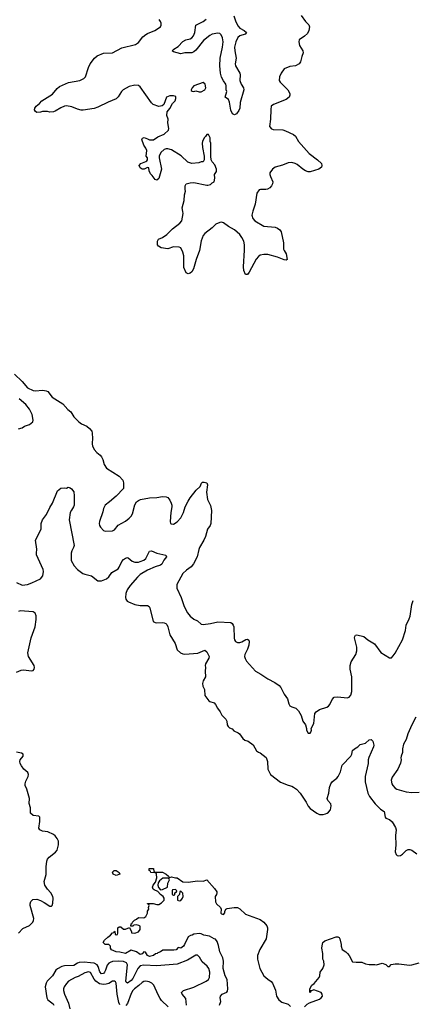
# Model space of a CAD drawing. Header units: inches. Extents: x 2293880 to 2522759, y 823965 to 1006879.
# Tile 198 of 256: x 2375184 to 2379436, y 953921 to 964588. Entities that reach past the tile are written whole.
import ezdxf

# ---------------------------------------------------------------- set-up
doc = ezdxf.new("R2010")
doc.units = ezdxf.units.IN
doc.header["$MEASUREMENT"] = 0
doc.layers.add('C3975', color=7, linetype='Continuous')
doc.layers.add('C3976', color=7, linetype='Continuous')

msp = doc.modelspace()

# ---------------------------------------------------------------- linework, layer by layer
at = {"layer": 'C3975', "color": 5}
for points, elevation in [([(2375968, 960000), (2375968, 959990), (2375972, 959970), (2375991, 959931), (2376019, 959899), (2376056, 959870), (2376070, 959851), (2376084, 959824), (2376098, 959770), (2376124, 959730), (2376263, 959643), (2376300, 959600), (2376309, 959569), (2376308, 959510), (2376230, 959427), (2376157, 959363), (2376110, 959330), (2376091, 959291), (2376085, 959255), (2376048, 959150), (2376045, 959130), (2376048, 959110), (2376059, 959090), (2376090, 959055), (2376110, 959047), (2376190, 959051), (2376210, 959063), (2376250, 959113), (2376330, 959156), (2376370, 959187), (2376391, 959209), (2376405, 959235), (2376430, 959331), (2376450, 959363), (2376470, 959379), (2376491, 959389), (2376590, 959407), (2376670, 959410), (2376730, 959422), (2376770, 959420), (2376790, 959411), (2376810, 959383), (2376826, 959350), (2376833, 959330), (2376833, 959310), (2376821, 959250), (2376813, 959150), (2376819, 959130), (2376825, 959125), (2376850, 959124), (2376890, 959149), (2376930, 959192), (2376959, 959250), (2376976, 959310), (2377008, 959372), (2377030, 959407), (2377094, 959490), (2377138, 959530), (2377153, 959567), (2377164, 959576), (2377181, 959579), (2377210, 959571), (2377219, 959550), (2377209, 959471), (2377219, 959390), (2377250, 959325), (2377261, 959270), (2377254, 959130), (2377247, 959110), (2377217, 959070), (2377197, 958990), (2377179, 958950), (2377132, 958870), (2377124, 958850), (2377107, 958770), (2377068, 958692), (2377040, 958660), (2376990, 958625), (2376951, 958590), (2376887, 958470), (2376885, 958430), (2376934, 958330), (2376964, 958230), (2377002, 958162), (2377030, 958126), (2377070, 958092), (2377110, 958074), (2377150, 958039), (2377170, 958034), (2377250, 958046), (2377330, 958065), (2377470, 958056), (2377487, 958047), (2377497, 958030), (2377502, 958010), (2377507, 957887), (2377509, 957869), (2377520, 957850), (2377542, 957842), (2377570, 957841), (2377590, 957848), (2377632, 957872), (2377650, 957876), (2377665, 957865), (2377671, 957850), (2377667, 957810), (2377652, 957768), (2377623, 957710), (2377620, 957690), (2377626, 957666), (2377639, 957639), (2377737, 957530), (2377797, 957497), (2377870, 957446), (2377948, 957408), (2377994, 957374), (2378013, 957353), (2378050, 957281), (2378085, 957230), (2378098, 957178), (2378110, 957156), (2378130, 957144), (2378175, 957130), (2378202, 957102), (2378231, 957050), (2378251, 956990), (2378278, 956950), (2378292, 956910), (2378291, 956890), (2378310, 956858), (2378330, 956858), (2378337, 956870), (2378344, 956890), (2378342, 956910), (2378370, 956962), (2378382, 957070), (2378395, 957090), (2378430, 957115), (2378510, 957139), (2378529, 957151), (2378543, 957170), (2378570, 957224), (2378590, 957247), (2378630, 957252), (2378730, 957240), (2378753, 957247), (2378771, 957269), (2378781, 957310), (2378783, 957370), (2378780, 957470), (2378765, 957550), (2378765, 957590), (2378774, 957630), (2378826, 957710), (2378837, 957750), (2378834, 957790), (2378811, 957890), (2378814, 957906), (2378821, 957919), (2378836, 957924), (2378910, 957904), (2378953, 957870), (2379026, 957826), (2379094, 957734), (2379190, 957676), (2379210, 957676), (2379230, 957696), (2379250, 957726), (2379330, 957870), (2379361, 957970), (2379370, 958030), (2379404, 958096), (2379414, 958126), (2379430, 958252), (2379446, 958294)], 180), ([(2375150, 958489), (2375210, 958462), (2375270, 958469), (2375314, 958486), (2375409, 958531), (2375436, 958564), (2375443, 958610), (2375438, 958630), (2375367, 958790), (2375365, 958810), (2375371, 958851), (2375354, 958950), (2375416, 959070), (2375418, 959130), (2375430, 959170), (2375474, 959226), (2375510, 959303), (2375540, 959350), (2375595, 959485), (2375631, 959511), (2375670, 959518), (2375690, 959512), (2375710, 959522), (2375730, 959518), (2375746, 959506), (2375770, 959472), (2375773, 959430), (2375773, 959330), (2375767, 959310), (2375744, 959276), (2375732, 959250), (2375719, 959170), (2375773, 958890), (2375768, 958870), (2375747, 958833), (2375742, 958810), (2375742, 958730), (2375773, 958670), (2375810, 958630), (2375869, 958590), (2375890, 958580), (2375963, 958563), (2376030, 958510), (2376070, 958509), (2376126, 958530), (2376150, 958551), (2376182, 958598), (2376250, 958639), (2376263, 958657), (2376290, 958717), (2376310, 958741), (2376330, 958756), (2376350, 958762), (2376359, 958759), (2376403, 958723), (2376430, 958710), (2376470, 958711), (2376490, 958717), (2376528, 958732), (2376550, 958750), (2376590, 958830), (2376610, 958834), (2376670, 958807), (2376766, 958786), (2376773, 958770), (2376746, 958734), (2376724, 958690), (2376710, 958677), (2376650, 958662), (2376570, 958626), (2376490, 958577), (2376459, 958550), (2376381, 958459), (2376348, 958410), (2376333, 958370), (2376329, 958330), (2376333, 958310), (2376348, 958290), (2376361, 958281), (2376430, 958251), (2376490, 958240), (2376570, 958241), (2376588, 958230), (2376595, 958215), (2376629, 958069), (2376650, 958057), (2376670, 958054), (2376730, 958056), (2376750, 958053), (2376767, 958047), (2376777, 958037), (2376789, 958010), (2376810, 957922), (2376868, 957830), (2376890, 957763), (2376924, 957730), (2376950, 957718), (2376974, 957714), (2377115, 957725), (2377190, 957756), (2377210, 957739), (2377236, 957690), (2377232, 957670), (2377198, 957610), (2377193, 957590), (2377196, 957570), (2377193, 957530), (2377198, 957470), (2377170, 957426), (2377163, 957397), (2377168, 957368), (2377185, 957330), (2377188, 957268), (2377231, 957210), (2377242, 957202), (2377290, 957186), (2377306, 957170), (2377326, 957130), (2377356, 957090), (2377374, 957054), (2377416, 957010), (2377426, 956990), (2377431, 956950), (2377442, 956930), (2377457, 956917), (2377484, 956904), (2377502, 956882), (2377550, 956861), (2377565, 956850), (2377599, 956799), (2377623, 956783), (2377658, 956770), (2377711, 956731), (2377748, 956668), (2377770, 956651), (2377790, 956645), (2377853, 956593), (2377868, 956550), (2377872, 956470), (2377902, 956410), (2378010, 956328), (2378090, 956294), (2378130, 956284), (2378150, 956275), (2378181, 956250), (2378220, 956210), (2378287, 956110), (2378310, 956068), (2378330, 956043), (2378404, 955990), (2378430, 955978), (2378470, 955978), (2378496, 955984), (2378513, 955990), (2378530, 956004), (2378551, 956029), (2378558, 956070), (2378553, 956093), (2378520, 956130), (2378515, 956150), (2378532, 956210), (2378540, 956270), (2378555, 956310), (2378569, 956330), (2378590, 956351), (2378619, 956370), (2378633, 956390), (2378659, 956441), (2378675, 956510), (2378769, 956610), (2378783, 956630), (2378789, 956670), (2378809, 956690), (2378845, 956710), (2378870, 956735), (2378930, 956751), (2378970, 956785), (2378990, 956791), (2379010, 956771), (2379018, 956730), (2379017, 956710), (2378964, 956596), (2378957, 956570), (2378957, 956530), (2378925, 956390), (2378926, 956330), (2378956, 956210), (2378974, 956174), (2379034, 956094), (2379090, 956036), (2379130, 956010), (2379141, 955950), (2379150, 955939), (2379190, 955923), (2379218, 955898), (2379255, 955835), (2379260, 955810), (2379255, 955750), (2379259, 955650), (2379251, 955571), (2379263, 955543), (2379274, 955534), (2379290, 955531), (2379310, 955534), (2379330, 955547), (2379370, 955588), (2379390, 955598), (2379410, 955598), (2379430, 955590), (2379485, 955550)], 160), ([(2375150, 957521), (2375200, 957540), (2375230, 957543), (2375310, 957535), (2375330, 957539), (2375341, 957550), (2375346, 957570), (2375341, 957590), (2375281, 957690), (2375272, 957730), (2375310, 957890), (2375350, 958010), (2375362, 958090), (2375361, 958130), (2375350, 958160), (2375330, 958174), (2375190, 958182), (2375170, 958177)], 160), ([(2379475, 957030), (2379430, 956950), (2379387, 956850), (2379371, 956790), (2379342, 956738), (2379330, 956690), (2379330, 956650), (2379316, 956610), (2379313, 956590), (2379317, 956570), (2379308, 956532), (2379280, 956470), (2379218, 956382), (2379208, 956350), (2379216, 956310), (2379225, 956290), (2379250, 956262), (2379270, 956250), (2379370, 956222), (2379430, 956215), (2379510, 956220)], 180), ([(2375171, 954690), (2375219, 954741), (2375290, 954776), (2375327, 954810), (2375335, 954830), (2375336, 954850), (2375299, 954990), (2375296, 955010), (2375304, 955036), (2375325, 955055), (2375370, 955060), (2375410, 955046), (2375450, 955025), (2375510, 954985), (2375530, 954985), (2375536, 954990), (2375544, 955016), (2375545, 955070), (2375542, 955090), (2375523, 955130), (2375487, 955167), (2375458, 955210), (2375448, 955250), (2375472, 955328), (2375470, 955410), (2375478, 955470), (2375487, 955493), (2375504, 955516), (2375573, 955570), (2375590, 955590), (2375603, 955650), (2375603, 955690), (2375590, 955719), (2375570, 955745), (2375550, 955761), (2375490, 955788), (2375430, 955798), (2375402, 955810), (2375393, 955830), (2375402, 955902), (2375401, 955950), (2375390, 955959), (2375330, 955968), (2375302, 955990), (2375301, 956050), (2375285, 956095), (2375289, 956150), (2375261, 956250), (2375245, 956290), (2375243, 956310), (2375250, 956338), (2375277, 956390), (2375279, 956410), (2375272, 956432), (2375229, 956470), (2375203, 956503), (2375189, 956530), (2375187, 956550), (2375190, 956571), (2375221, 956610), (2375221, 956630), (2375203, 956643), (2375150, 956653)], 160), ([(2377349, 953910), (2377362, 953950), (2377357, 953990), (2377359, 954010), (2377376, 954030), (2377426, 954054), (2377435, 954065), (2377440, 954090), (2377432, 954190), (2377411, 954230), (2377387, 954310), (2377390, 954390), (2377383, 954423), (2377350, 954490), (2377339, 954559), (2377323, 954603), (2377305, 954625), (2377289, 954630), (2377238, 954658), (2377177, 954670), (2377150, 954683), (2377130, 954687), (2377070, 954682), (2377052, 954670), (2377033, 954667), (2377007, 954653), (2376970, 954569), (2376958, 954550), (2376931, 954530), (2376902, 954538), (2376878, 954510), (2376854, 954506), (2376734, 954506), (2376710, 954489), (2376681, 954479), (2376672, 954470), (2376654, 954466), (2376632, 954450), (2376590, 954438), (2376568, 954450), (2376547, 954487), (2376530, 954488), (2376510, 954468), (2376490, 954462), (2376449, 954489), (2376390, 954508), (2376330, 954470), (2376267, 954487), (2376228, 954490), (2376178, 954510), (2376168, 954530), (2376168, 954550), (2376150, 954568), (2376110, 954568), (2376090, 954586), (2376088, 954592), (2376103, 954617), (2376138, 954650), (2376168, 954670), (2376190, 954694), (2376202, 954698), (2376210, 954714), (2376214, 954710), (2376218, 954678), (2376230, 954674), (2376242, 954678), (2376246, 954690), (2376246, 954750), (2376260, 954760), (2376280, 954760), (2376310, 954734), (2376330, 954734), (2376374, 954754), (2376394, 954706), (2376394, 954694), (2376430, 954692), (2376470, 954705), (2376489, 954730), (2376488, 954768), (2376476, 954776), (2376450, 954782), (2376422, 954778), (2376410, 954768), (2376386, 954766), (2376390, 954794), (2376402, 954798), (2376406, 954810), (2376427, 954833), (2376450, 954842), (2376470, 954862), (2376530, 954858), (2376550, 954872), (2376569, 954910), (2376568, 954930), (2376582, 954950), (2376578, 954970), (2376586, 954990), (2376582, 955002), (2376568, 955010), (2376570, 955014), (2376630, 955012), (2376670, 955003), (2376690, 955003), (2376719, 955021), (2376748, 955050), (2376748, 955070), (2376738, 955090), (2376709, 955109), (2376682, 955142), (2376640, 955160), (2376628, 955170), (2376622, 955190), (2376629, 955211), (2376656, 955244), (2376668, 955290), (2376666, 955330), (2376662, 955342), (2376647, 955347), (2376606, 955350), (2376602, 955362), (2376588, 955370), (2376588, 955392), (2376632, 955392), (2376638, 955358), (2376650, 955354), (2376730, 955351), (2376772, 955330), (2376794, 955310), (2376798, 955298), (2376810, 955294), (2376830, 955302), (2376870, 955291), (2376890, 955291), (2376950, 955246), (2377010, 955243), (2377110, 955258), (2377170, 955256), (2377211, 955271), (2377294, 955174), (2377318, 955138), (2377321, 955130), (2377315, 955110), (2377302, 955090), (2377303, 955030), (2377315, 955010), (2377359, 954970), (2377365, 954950), (2377362, 954910), (2377370, 954902), (2377390, 954894), (2377407, 954913), (2377407, 954927), (2377415, 954950), (2377430, 954959), (2377506, 954970), (2377542, 954970), (2377570, 954956), (2377630, 954898), (2377790, 954840), (2377830, 954811), (2377860, 954770), (2377868, 954750), (2377868, 954730), (2377852, 954630), (2377784, 954516), (2377759, 954450), (2377759, 954410), (2377786, 954310), (2377830, 954230), (2377870, 954195), (2377909, 954169), (2377923, 954150), (2377954, 954074), (2377966, 954010), (2377992, 953970), (2378023, 953943), (2378090, 953922), (2378117, 953897)], 140), ([(2378267, 953893), (2378297, 953923), (2378322, 953938), (2378430, 953978), (2378449, 953990), (2378463, 954010), (2378459, 954030), (2378449, 954049), (2378370, 954078), (2378346, 954066), (2378334, 954066), (2378334, 954054), (2378328, 954048), (2378327, 954087), (2378349, 954130), (2378373, 954147), (2378429, 954210), (2378436, 954230), (2378439, 954270), (2378469, 954310), (2378481, 954350), (2378479, 954390), (2378469, 954410), (2378467, 954430), (2378469, 954471), (2378457, 954530), (2378463, 954577), (2378469, 954590), (2378490, 954607), (2378610, 954651), (2378630, 954651), (2378643, 954643), (2378650, 954630), (2378665, 954570), (2378665, 954550), (2378676, 954516), (2378716, 954490), (2378736, 954470), (2378752, 954450), (2378790, 954382), (2378830, 954376), (2378890, 954378), (2378930, 954361), (2378970, 954351), (2379029, 954351), (2379050, 954347), (2379110, 954366), (2379151, 954351), (2379170, 954332), (2379190, 954332), (2379209, 954351), (2379250, 954360), (2379290, 954360), (2379406, 954346), (2379430, 954348), (2379510, 954370)], 140), ([(2376992, 953912), (2376983, 953983), (2376942, 954030), (2376938, 954050), (2376958, 954070), (2377070, 954107), (2377205, 954170), (2377229, 954190), (2377238, 954210), (2377244, 954270), (2377233, 954310), (2377214, 954334), (2377162, 954382), (2377133, 954430), (2377110, 954452), (2377090, 954455), (2377000, 954400), (2376890, 954356), (2376670, 954336), (2376530, 954344), (2376490, 954336), (2376465, 954310), (2376410, 954201), (2376390, 954179), (2376350, 954151), (2376339, 954159), (2376335, 954170), (2376351, 954350), (2376340, 954370), (2376310, 954383), (2376250, 954390), (2376190, 954383), (2376165, 954375), (2376150, 954366), (2376130, 954345), (2376114, 954290), (2376103, 954270), (2376090, 954256), (2376070, 954251), (2376052, 954272), (2376034, 954330), (2376022, 954350), (2375990, 954365), (2375952, 954370), (2375884, 954376), (2375830, 954373), (2375810, 954366), (2375770, 954342), (2375670, 954339), (2375640, 954330), (2375594, 954306), (2375577, 954290), (2375539, 954230), (2375483, 954170), (2375470, 954150), (2375461, 954110), (2375479, 953990), (2375490, 953969), (2375545, 953925), (2375554, 953910)], 160), ([(2376270, 953914), (2376259, 953939), (2376238, 954030), (2376230, 954149), (2376223, 954163), (2376210, 954173), (2376190, 954170), (2376150, 954148), (2376122, 954138), (2376090, 954136), (2376050, 954143), (2376010, 954170), (2375992, 954192), (2375950, 954264), (2375930, 954272), (2375890, 954263), (2375818, 954222), (2375786, 954210), (2375714, 954170), (2375690, 954148), (2375664, 954110), (2375657, 954090), (2375657, 954070), (2375668, 954030), (2375712, 953932), (2375727, 953870)], 180), ([(2376792, 953892), (2376721, 953961), (2376704, 953984), (2376683, 954023), (2376638, 954130), (2376616, 954150), (2376586, 954166), (2376551, 954171), (2376530, 954167), (2376510, 954156), (2376475, 954125), (2376426, 954090), (2376410, 954071), (2376390, 954037), (2376351, 953929), (2376333, 953907)], 180)]:
    msp.add_lwpolyline(points, dxfattribs=dict(at, elevation=elevation))
at = {"layer": 'C3975', "color": 5, "elevation": 140}
for points in [[(2376230, 955315), (2376198, 955330), (2376189, 955351), (2376208, 955372), (2376230, 955371), (2376262, 955350), (2376270, 955329)], [(2376787, 955287), (2376733, 955287), (2376700, 955260), (2376684, 955236), (2376681, 955210), (2376686, 955186), (2376710, 955162), (2376730, 955165), (2376786, 955190), (2376788, 955232), (2376806, 955270), (2376802, 955282)], [(2376870, 955166), (2376838, 955162), (2376834, 955150), (2376834, 955110), (2376850, 955102), (2376858, 955102), (2376866, 955110), (2376866, 955130), (2376882, 955138), (2376886, 955150)], [(2376930, 955146), (2376918, 955142), (2376914, 955110), (2376894, 955090), (2376894, 955050), (2376910, 955042), (2376930, 955045), (2376948, 955070), (2376955, 955090), (2376950, 955126)]]:
    msp.add_lwpolyline(points, close=True, dxfattribs=at)
at = {"layer": 'C3976', "color": 5}
for points, elevation in [([(2378234, 964634), (2378279, 964570), (2378314, 964534), (2378322, 964510), (2378314, 964470), (2378300, 964440), (2378270, 964409), (2378211, 964370), (2378206, 964350), (2378216, 964310), (2378250, 964250), (2378254, 964230), (2378239, 964190), (2378227, 964130), (2378211, 964110), (2378170, 964087), (2378110, 964080), (2378050, 964055), (2378017, 964010), (2377997, 963970), (2377994, 963930), (2378004, 963910), (2378089, 963830), (2378110, 963790), (2378110, 963770), (2378101, 963750), (2378070, 963723), (2377933, 963670), (2377908, 963650), (2377903, 963617), (2377902, 963510), (2377891, 963430), (2377910, 963406), (2377930, 963400), (2378034, 963394), (2378064, 963384), (2378150, 963344), (2378170, 963326), (2378202, 963270), (2378318, 963138), (2378410, 963070), (2378451, 963030), (2378456, 963010), (2378451, 962990), (2378425, 962970), (2378330, 962940), (2378310, 962941), (2378281, 962950), (2378250, 962970), (2378190, 963018), (2378169, 963030), (2378130, 963041), (2378090, 963037), (2378030, 963013), (2377950, 962991), (2377923, 962970), (2377893, 962930), (2377893, 962910), (2377899, 962890), (2377925, 962830), (2377923, 962810), (2377913, 962787), (2377894, 962766), (2377868, 962752), (2377850, 962747), (2377791, 962749), (2377776, 962744), (2377753, 962710), (2377736, 962590), (2377710, 962514), (2377700, 962470), (2377710, 962436), (2377732, 962410), (2377830, 962353), (2377950, 962339), (2377975, 962330), (2378003, 962310), (2378016, 962290), (2378042, 962170), (2378043, 962103), (2378047, 962087), (2378070, 962050), (2378082, 961990), (2378070, 961984), (2378050, 961987), (2377976, 962016), (2377870, 962044), (2377830, 962045), (2377790, 962036), (2377770, 962023), (2377746, 961994), (2377670, 961854), (2377650, 961829), (2377630, 961828), (2377612, 961872), (2377607, 961910), (2377620, 962090), (2377620, 962150), (2377611, 962190), (2377591, 962230), (2377570, 962261), (2377510, 962311), (2377446, 962346), (2377390, 962388), (2377370, 962394), (2377350, 962392), (2377310, 962374), (2377270, 962335), (2377190, 962272), (2377172, 962250), (2377148, 962192), (2377133, 962087), (2377094, 961990), (2377068, 961890), (2377050, 961856), (2377030, 961841), (2377010, 961834), (2376986, 961846), (2376962, 961902), (2376960, 962030), (2376950, 962070), (2376930, 962118), (2376910, 962124), (2376850, 962126), (2376790, 962106), (2376715, 962115), (2376686, 962134), (2376678, 962150), (2376678, 962190), (2376688, 962210), (2376730, 962227), (2376778, 962262), (2376839, 962321), (2376917, 962383), (2376941, 962410), (2376953, 962490), (2376952, 962512), (2376942, 962550), (2376965, 962630), (2376969, 962691), (2376979, 962730), (2376975, 962750), (2376978, 962790), (2376988, 962810), (2377030, 962822), (2377070, 962825), (2377210, 962796), (2377223, 962797), (2377250, 962802), (2377270, 962822), (2377290, 962832), (2377299, 962870), (2377295, 962910), (2377316, 962944), (2377316, 962970), (2377297, 963017), (2377268, 963050), (2377259, 963070), (2377254, 963110), (2377254, 963250), (2377248, 963270), (2377248, 963310), (2377230, 963346), (2377210, 963346), (2377197, 963323), (2377182, 963310), (2377165, 963270), (2377161, 963250), (2377163, 963203), (2377182, 963110), (2377182, 963070), (2377172, 963048), (2377150, 963048), (2377124, 963036), (2377050, 963029), (2377006, 963046), (2376932, 963112), (2376830, 963177), (2376790, 963189), (2376770, 963189), (2376750, 963182), (2376711, 963150), (2376696, 963110), (2376696, 963090), (2376721, 962970), (2376690, 962866), (2376670, 962848), (2376650, 962858), (2376620, 962900), (2376600, 962920), (2376588, 962950), (2376582, 962982), (2376570, 962986), (2376531, 962969), (2376510, 962969), (2376490, 962984), (2376479, 963010), (2376495, 963030), (2376550, 963051), (2376562, 963058), (2376569, 963070), (2376569, 963090), (2376555, 963110), (2376562, 963170), (2376550, 963198), (2376529, 963229), (2376508, 963292), (2376515, 963305), (2376531, 963311), (2376570, 963299), (2376590, 963286), (2376632, 963288), (2376681, 963319), (2376750, 963348), (2376795, 963390), (2376801, 963410), (2376790, 963470), (2376792, 963510), (2376778, 963550), (2376781, 963590), (2376810, 963625), (2376840, 963680), (2376868, 963710), (2376876, 963736), (2376875, 963755), (2376850, 963762), (2376810, 963762), (2376774, 963750), (2376745, 963670), (2376726, 963654), (2376690, 963649), (2376629, 963670), (2376610, 963689), (2376490, 963860), (2376470, 963877), (2376430, 963880), (2376370, 963865), (2376305, 963830), (2376285, 963810), (2376250, 963752), (2376228, 963730), (2376144, 963696), (2376030, 963640), (2375990, 963626), (2375873, 963607), (2375850, 963608), (2375810, 963618), (2375750, 963645), (2375690, 963654), (2375670, 963651), (2375630, 963635), (2375570, 963597), (2375550, 963590), (2375510, 963587), (2375487, 963593), (2375430, 963594), (2375410, 963585), (2375370, 963584), (2375354, 963594), (2375345, 963610), (2375349, 963630), (2375364, 963650), (2375400, 963680), (2375425, 963710), (2375539, 963781), (2375590, 963842), (2375617, 963863), (2375713, 963907), (2375834, 963930), (2375880, 963950), (2375897, 963970), (2375928, 964072), (2375947, 964110), (2375995, 964170), (2376024, 964196), (2376090, 964225), (2376190, 964229), (2376290, 964284), (2376440, 964320), (2376470, 964342), (2376519, 964401), (2376550, 964427), (2376570, 964439), (2376649, 964470), (2376709, 964510), (2376718, 964530), (2376715, 964550), (2376709, 964570), (2376694, 964590)], 180), ([(2377504, 964630), (2377525, 964565), (2377550, 964518), (2377570, 964496), (2377615, 964470), (2377639, 964450), (2377626, 964430), (2377570, 964414), (2377546, 964394), (2377524, 964350), (2377511, 964290), (2377513, 964250), (2377530, 964170), (2377519, 964110), (2377521, 964090), (2377568, 964010), (2377573, 963990), (2377570, 963930), (2377584, 963890), (2377608, 963850), (2377610, 963830), (2377573, 963690), (2377568, 963630), (2377556, 963604), (2377531, 963569), (2377510, 963558), (2377490, 963569), (2377470, 963609), (2377455, 963695), (2377444, 963724), (2377410, 963750), (2377429, 963810), (2377419, 963830), (2377422, 963870), (2377417, 963890), (2377390, 963926), (2377370, 963965), (2377359, 964010), (2377352, 964090), (2377357, 964170), (2377380, 964290), (2377386, 964350), (2377382, 964390), (2377366, 964426), (2377350, 964438), (2377330, 964441), (2377270, 964430), (2377243, 964417), (2377176, 964364), (2377090, 964258), (2377070, 964240), (2377050, 964230), (2376971, 964229), (2376930, 964219), (2376850, 964239), (2376835, 964250), (2376855, 964270), (2376902, 964298), (2376950, 964352), (2376983, 964370), (2377030, 964380), (2377050, 964392), (2377066, 964414), (2377080, 964450), (2377093, 964530), (2377170, 964569), (2377205, 964595)], 160), ([(2375127, 960747), (2375210, 960670), (2375270, 960598), (2375330, 960570), (2375350, 960567), (2375434, 960574), (2375470, 960568), (2375490, 960559), (2375537, 960497), (2375650, 960425), (2375704, 960364), (2375739, 960339), (2375770, 960284), (2375823, 960230), (2375853, 960210), (2375910, 960185), (2375941, 960161), (2375964, 960130), (2375970, 960110), (2375973, 960050), (2375968, 960000)], 180), ([(2375170, 960156), (2375210, 960167), (2375237, 960183), (2375290, 960202), (2375327, 960230), (2375331, 960250), (2375320, 960310), (2375292, 960370), (2375250, 960420), (2375179, 960479)], 180)]:
    msp.add_lwpolyline(points, dxfattribs=dict(at, elevation=elevation))
at = {"layer": 'C3976', "color": 5, "elevation": 180}
msp.add_lwpolyline([(2377170, 963909), (2377070, 963873), (2377051, 963850), (2377042, 963830), (2377042, 963822), (2377053, 963813), (2377070, 963812), (2377090, 963818), (2377127, 963807), (2377150, 963807), (2377188, 963830), (2377199, 963850), (2377193, 963890)], close=True, dxfattribs=at)

doc.saveas('drawing.dxf')
